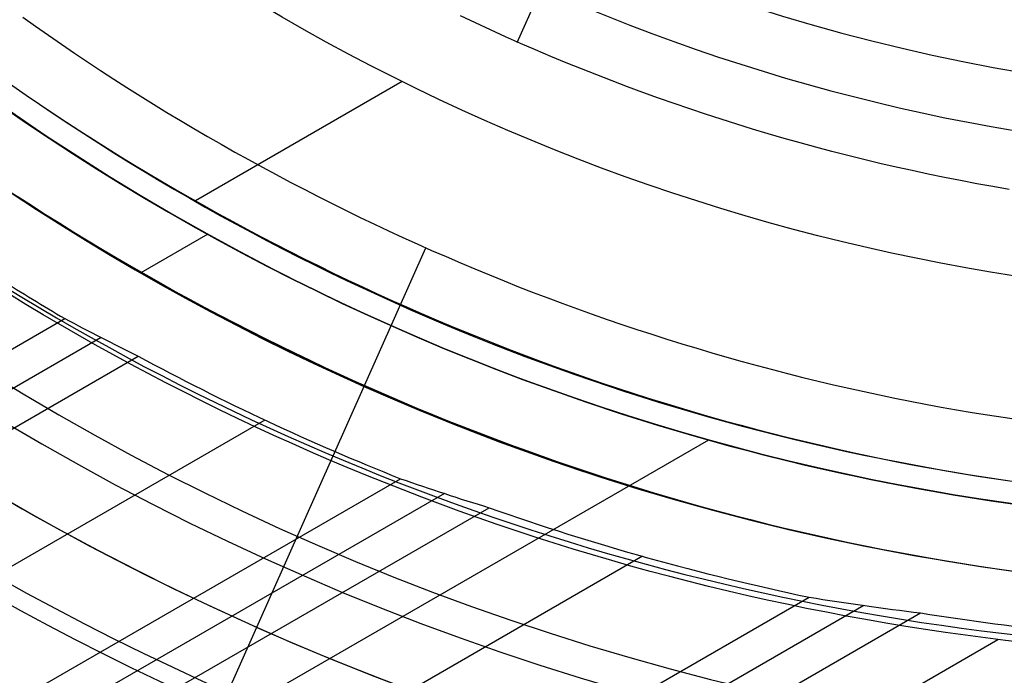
# Model space of a CAD drawing. Extents: x 16051 to 17254, y -2088 to -1046.
# Tile 6 of 62: x 16622 to 16645, y -1761 to -1746. Entities that reach past the tile are written whole.
import ezdxf

# ---------------------------------------------------------------- set-up
doc = ezdxf.new("R2010")
doc.units = 0
doc.layers.get('0').update_dxf_attribs({"linetype": 'CONTINUOUS'})
doc.layers.add('COLOR', color=7, linetype='CONTINUOUS')

msp = doc.modelspace()

# ---------------------------------------------------------------- linework, layer by layer
for p, q in [((16634.71487903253, -1744.098956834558, 52.53957701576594), (16633.63550670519, -1746.523266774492, 60.706941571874)), ((16631.06668922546, -1747.385584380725, 62.12500292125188), (16626.43452906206, -1750.059963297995, 62.12500292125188)), ((16626.71048190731, -1750.806446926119, 67.12500292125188), (16625.21259580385, -1751.671251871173, 67.12500292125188)), ((16631.58865544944, -1751.120569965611, 103.0971952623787), (16623.03928391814, -1770.322772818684, 89.05580518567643)), ((16094.17237941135, -2058.307898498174, 58.72792335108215), (16623.50649459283, -1752.696704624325, 58.72792334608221)), ((16624.31981191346, -1753.123900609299, 58.30497986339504), (16094.56069003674, -2058.980472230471, 58.30497986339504)), ((16094.94900065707, -2059.653045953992, 57.88203638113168), (16625.15064901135, -1753.540981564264, 57.88203637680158)), ((16627.99026126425, -1754.972384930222, 57.51170312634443), (16096.27871956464, -2061.956186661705, 57.51170312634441)), ((16637.92404247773, -1755.42033417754, 88.12500292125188), (16617.48349867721, -1767.221687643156, 88.12500292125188)), ((16097.60843846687, -2064.259327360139, 57.14136987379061), (16631.02975729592, -1756.288385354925, 57.14136987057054)), ((16632.00894562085, -1756.619815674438, 56.71842638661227), (16097.99674909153, -2064.931901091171, 56.71842638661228)), ((16098.38505971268, -2065.604474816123, 56.2954829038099), (16633.01231044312, -1756.937287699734, 56.2954829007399)), ((16636.44478827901, -1758.026399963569, 55.92514964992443), (16099.71477861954, -2067.907615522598, 55.92514964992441)), ((16101.04449752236, -2070.210756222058, 55.55481639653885), (16640.17761000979, -1758.942108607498, 55.5548163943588)), ((16641.40525781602, -1759.130090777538, 55.13187291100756), (16101.43280814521, -2070.883329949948, 55.13187291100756)), ((16101.82111876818, -2071.555903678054, 54.70892942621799), (16642.67353384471, -1759.294616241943, 54.70892942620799)), ((16102.51218156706, -2072.752859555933, 56.44244880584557), (16644.40584141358, -1759.890409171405, 56.44244880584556))]:
    msp.add_line(p, q)
at = {"extrusion": (0.1124755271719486, -0.1948133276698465, 0.9743700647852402)}
msp.add_lwpolyline([(13532.64591988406, -9598.903855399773), (13532.13537028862, -9598.594887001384), (13531.62682447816, -9598.281222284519), (13531.12034287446, -9597.962880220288), (13530.61598570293, -9597.639880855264), (13530.11381297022, -9597.312245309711), (13529.61388444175, -9596.979995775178), (13529.11625961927, -9596.643155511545), (13528.62099771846, -9596.301748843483), (13528.12815764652, -9595.955801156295), (13527.63779797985, -9595.60533889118), (13527.14997694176, -9595.250389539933), (13526.66475238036, -9594.890981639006), (13526.1821817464, -9594.527144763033), (13525.70232207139, -9594.158909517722), (13525.22522994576, -9593.786307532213), (13524.7509614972, -9593.409371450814), (13524.27957236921, -9593.028134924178), (13523.81111769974, -9592.642632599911), (13523.34565210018, -9592.252900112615), (13522.88322963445, -9591.858974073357), (13522.4239037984, -9591.460892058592), (13521.9677274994, -9591.058692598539), (13521.51475303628, -9590.652415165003), (13521.06503207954, -9590.242100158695), (13520.6186156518, -9589.827788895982), (13520.17555410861, -9589.409523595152), (13519.73589711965, -9588.987347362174), (13519.29969365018, -9588.561304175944), (13518.86699194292, -9588.131438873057), (13518.43783950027, -9587.697797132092), (13518.01228306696, -9587.26042545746), (13517.59036861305, -9586.819371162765), (13517.17214131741, -9586.374682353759), (13516.75764555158, -9585.926407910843), (13516.3469248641, -9585.474597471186), (13515.94002196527, -9585.019301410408), (13515.53697871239, -9584.560570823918), (13515.13783609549, -9584.098457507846), (13514.74263422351, -9583.633013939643), (13514.351412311, -9583.164293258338), (13513.96420866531, -9582.69234924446), (13513.58106067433, -9582.217236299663), (13513.20200479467, -9581.739009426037), (13512.82707654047, -9581.257724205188), (13512.45631047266, -9580.773436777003), (13512.08974018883, -9580.286203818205), (13511.72739831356, -9579.796082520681), (13511.36931648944, -9579.303130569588), (13511.0155253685, -9578.807406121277), (13510.66605460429, -9578.308967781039), (13510.3209328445, -9577.807874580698), (13509.98018772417, -9577.304185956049), (13509.64384585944, -9576.797961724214), (13509.31193284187, -9576.289262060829), (13508.98447323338, -9575.778147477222), (13508.66149056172, -9575.264678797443), (13508.34300731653, -9574.748917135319), (13508.02904494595, -9574.230923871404), (13507.71962385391, -9573.71076062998), (13507.41476339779, -9573.188489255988), (13507.11448188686, -9572.664171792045), (13506.81879658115, -9572.13787045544), (13506.52772369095, -9571.60964761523), (13506.24127837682, -9571.079565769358), (13505.95947475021, -9570.547687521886), (13505.68232587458, -9570.014075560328), (13505.40984376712, -9569.47879263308), (13505.14203940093, -9568.941901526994), (13504.87892270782, -9568.40346504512), (13504.62050258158, -9567.863545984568), (13504.36678688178, -9567.32220711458), (13504.11778243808, -9566.77951115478), (13503.87349505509, -9566.235520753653), (13503.63392951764, -9565.690298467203), (13503.3990895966, -9565.143906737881), (13503.16897805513, -9564.596407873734), (13502.94359665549, -9564.047864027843), (13502.72294616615, -9563.498337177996), (13502.50702636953, -9562.94788910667), (13502.29583607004, -9562.396581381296), (13502.08937310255, -9561.844475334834), (13501.88763434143, -9561.291632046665), (13501.69061570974, -9560.738112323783), (13501.49831218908, -9560.183976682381), (13501.3107178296, -9559.629285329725), (13501.12782576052, -9559.074098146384), (13500.94962820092, -9558.518474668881), (13500.77611647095, -9557.96247407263), (13500.6072810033, -9557.406155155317), (13500.44311135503, -9556.84957632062), (13500.28359621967, -9556.292795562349), (13500.12872343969, -9555.735870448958), (13499.97848001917, -9555.178858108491), (13499.83285213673, -9554.621815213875), (13499.69182515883, -9554.064797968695), (13499.55538365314, -9553.50786209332), (13499.42351140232, -9552.95106281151), (13499.29619141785, -9552.394454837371), (13499.17340595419, -9551.838092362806), (13499.05513652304, -9551.282029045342), (13498.94136390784, -9550.726317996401), (13498.83206817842, -9550.171011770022), (13498.72722870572, -9549.616162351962), (13498.6268241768, -9549.06182114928), (13498.53083260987, -9548.508038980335), (13498.43923136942, -9547.954866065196), (13498.35199718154, -9547.402352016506), (13498.26910614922, -9546.850545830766), (13498.19053376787, -9546.299495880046), (13498.11625494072, -9545.749249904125), (13498.04624399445, -9545.199855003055), (13497.98047469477, -9544.651357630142), (13497.91892026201, -9544.103803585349), (13497.86155338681, -9543.557238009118), (13497.80834624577, -9543.011705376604), (13497.75927051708, -9542.467249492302), (13497.71429739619, -9541.923913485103), (13497.67339761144, -9541.381739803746), (13497.6365414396, -9540.840770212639), (13497.60369872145, -9540.301045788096), (13497.57483887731, -9539.762606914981), (13497.54993092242, -9539.225493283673), (13497.5289434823, -9538.689743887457), (13497.51184480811, -9538.155397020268), (13497.49860279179, -9537.622490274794), (13497.48918498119, -9537.09106054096), (13497.48355859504, -9536.56114400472), (13497.48169053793, -9536.032776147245)], dxfattribs=at)
at = {"extrusion": (0.1124755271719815, -0.194813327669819, 0.974370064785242)}
msp.add_lwpolyline([(13497.48169053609, -9537.311666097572), (13497.48344220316, -9537.823309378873), (13497.48871738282, -9538.336406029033), (13497.49754614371, -9538.850923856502), (13497.50995827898, -9539.366830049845), (13497.52598329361, -9539.88409117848), (13497.54565039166, -9540.402673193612), (13497.56898846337, -9540.922541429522), (13497.59602607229, -9541.443660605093), (13497.62679144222, -9541.965994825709), (13497.66131244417, -9542.489507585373), (13497.69961658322, -9543.01416176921), (13497.74173098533, -9543.539919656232), (13497.78768238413, -9544.066742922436), (13497.83749710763, -9544.594592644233), (13497.89120106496, -9545.123429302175), (13497.948819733, -9545.653212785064), (13498.01037814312, -9546.183902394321), (13498.07590086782, -9546.715456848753), (13498.14541200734, -9547.247834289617), (13498.21893517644, -9547.780992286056), (13498.29649349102, -9548.314887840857), (13498.37810955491, -9548.849477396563), (13498.46380544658, -9549.384716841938), (13498.55360270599, -9549.92056151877), (13498.64752232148, -9550.456966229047), (13498.74558471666, -9550.993885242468), (13498.84780973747, -9551.531272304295), (13498.95421663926, -9552.069080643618), (13499.06482407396, -9552.607262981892), (13499.17965007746, -9553.145771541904), (13499.29871205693, -9553.684558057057), (13499.42202677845, -9554.22357378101), (13499.54961035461, -9554.762769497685), (13499.68147823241, -9555.302095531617), (13499.81764518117, -9555.841501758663), (13499.95812528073, -9556.380937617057), (13500.10293190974, -9556.920352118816), (13500.25207773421, -9557.459693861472), (13500.40557469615, -9557.998911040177), (13500.56343400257, -9558.537951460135), (13500.72566611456, -9559.07676254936), (13500.89228073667, -9559.615291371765), (13501.06328680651, -9560.1534846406), (13501.23869248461, -9560.691288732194), (13501.41850514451, -9561.228649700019), (13501.60273136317, -9561.765513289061), (13501.79137691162, -9562.30182495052), (13501.98444674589, -9562.837529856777), (13502.18194499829, -9563.372572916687), (13502.38387496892, -9563.906898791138), (13502.59023911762, -9564.440451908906), (13502.80103905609, -9564.973176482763), (13503.01627554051, -9565.505016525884), (13503.23594846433, -9566.035915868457), (13503.46005685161, -9566.565818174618), (13503.68859885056, -9567.094666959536), (13503.92157172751, -9567.622405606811), (13504.15897186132, -9568.14897738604), (13504.40079473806, -9568.674325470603), (13504.64703494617, -9569.198392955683), (13504.89768617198, -9569.721122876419), (13505.15274119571, -9570.2424582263), (13505.41219188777, -9570.762341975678), (13505.67602920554, -9571.280717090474), (13505.94424319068, -9571.797526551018), (13506.21682296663, -9572.312713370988), (13506.49375673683, -9572.826220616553), (13506.77503178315, -9573.337991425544), (13507.06063446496, -9573.847969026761), (13507.35055021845, -9574.356096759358), (13507.64476355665, -9574.86231809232), (13507.94325806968, -9575.36657664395), (13508.2460164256, -9575.86881620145), (13508.55302037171, -9576.368980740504), (13508.86425073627, -9576.867014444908), (13509.17968743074, -9577.362861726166), (13509.49930945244, -9577.856467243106), (13509.8230948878, -9578.34777592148), (13510.1510209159, -9578.83673297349), (13510.48306381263, -9579.323283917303), (13510.81919895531, -9579.80737459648), (13511.15940082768, -9580.288951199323), (13511.50364302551, -9580.767960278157), (13511.85189826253, -9581.24434876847), (13512.20413837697, -9581.71806400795), (13512.56033433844, -9582.189053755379), (13512.92045625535, -9582.657266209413), (13513.2844733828, -9583.122650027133), (13513.65235413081, -9583.585154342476), (13514.02406607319, -9584.044728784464), (13514.39957595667, -9584.501323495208), (13514.77884971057, -9584.954889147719), (13515.1618524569, -9585.405376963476), (13515.54854852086, -9585.852738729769), (13515.93890144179, -9586.296926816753), (13516.33287398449, -9586.737894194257), (13516.73042815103, -9587.175594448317), (13517.13152519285, -9587.609981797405), (13517.53612562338, -9588.041011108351), (13517.9441892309, -9588.468637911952), (13518.35567509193, -9588.892818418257), (13518.77054158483, -9589.313509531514), (13519.18874640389, -9589.730668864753), (13519.61024657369, -9590.14425475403), (13520.0349984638, -9590.554226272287), (13520.46295780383, -9590.960543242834), (13520.8940796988, -9591.363166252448), (13521.32831864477, -9591.762056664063), (13521.76562854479, -9592.157176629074), (13522.20596272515, -9592.548489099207), (13522.64927395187, -9592.935957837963), (13523.09551444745, -9593.319547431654), (13523.54463590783, -9593.699223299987), (13523.99658951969, -9594.074951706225), (13524.45132597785, -9594.446699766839), (13524.9087955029, -9594.814435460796), (13525.3689478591, -9595.178127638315), (13525.83173237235, -9595.537746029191), (13526.29709794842, -9595.893261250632), (13526.76499309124, -9596.244644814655), (13527.23536592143, -9596.591869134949), (13527.70816419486, -9596.93490753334), (13528.1833353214, -9597.273734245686), (13528.66082638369, -9597.608324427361), (13529.14058415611, -9597.938654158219), (13529.62255512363, -9598.264700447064), (13530.10668550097, -9598.586441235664), (13530.59292125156, -9598.90385540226)], dxfattribs=at)
at = {"extrusion": (0.1124755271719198, -0.1948133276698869, 0.9743700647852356)}
msp.add_lwpolyline([(13495.1816905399, -9536.032776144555), (13495.18343801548, -9536.552024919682), (13495.18870023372, -9537.072724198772), (13495.19750669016, -9537.59484242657), (13495.20988661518, -9538.118347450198), (13495.22586896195, -9538.643206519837), (13495.24548239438, -9539.169386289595), (13495.26875527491, -9539.696852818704), (13495.29571565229, -9540.225571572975), (13495.32639124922, -9540.755507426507), (13495.36080945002, -9541.286624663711), (13495.39899728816, -9541.818886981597), (13495.44098143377, -9542.352257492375), (13495.48678818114, -9542.886698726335), (13495.53644343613, -9543.42217263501), (13495.58997270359, -9543.958640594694), (13495.64740107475, -9544.496063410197), (13495.70875321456, -9545.03440131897), (13495.77405334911, -9545.573613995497), (13495.84332525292, -9546.113660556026), (13495.91659223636, -9546.654499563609), (13495.99387713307, -9547.196089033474), (13496.0752022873, -9547.738386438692), (13496.16058954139, -9548.281348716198), (13496.25006022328, -9548.82493227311), (13496.34363513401, -9549.369092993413), (13496.44133453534, -9549.913786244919), (13496.54317813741, -9550.458966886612), (13496.64918508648, -9551.004589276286), (13496.75937395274, -9551.550607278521), (13496.87376271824, -9552.096974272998), (13496.99236876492, -9552.643643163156), (13497.11520886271, -9553.190566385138), (13497.24229915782, -9553.737695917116), (13497.37365516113, -9554.284983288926), (13497.50929173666, -9554.832379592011), (13497.64922309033, -9555.379835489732), (13497.79346275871, -9555.927301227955), (13497.94202359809, -9556.474726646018), (13498.09491777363, -9557.022061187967), (13498.25215674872, -9557.569253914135), (13498.4137512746, -9558.116253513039), (13498.57971138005, -9558.66300831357), (13498.75004636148, -9559.20946629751), (13498.92476477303, -9559.75557511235), (13499.10387441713, -9560.301282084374), (13499.28738233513, -9560.846534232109), (13499.47529479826, -9561.391278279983), (13499.66761729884, -9561.935460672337), (13499.86435454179, -9562.47902758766), (13500.06551043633, -9563.021924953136), (13500.27108808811, -9563.56409845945), (13500.48108979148, -9564.10549357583), (13500.6955170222, -9564.646055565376), (13500.9143704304, -9565.18572950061), (13501.13764983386, -9565.724460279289), (13501.36535421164, -9566.262192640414), (13501.59748169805, -9566.7988711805), (13501.83402957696, -9567.334440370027), (13502.07499427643, -9567.868844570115), (13502.32037136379, -9568.402028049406), (13502.57015554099, -9568.933935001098), (13502.82434064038, -9569.464509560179), (13503.08291962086, -9569.993695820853), (13503.34588456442, -9570.521437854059), (13503.61322667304, -9571.047679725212), (13503.88493626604, -9571.572365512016), (13504.16100277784, -9572.095439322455), (13504.44141475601, -9572.61684531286), (13504.72615985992, -9573.136527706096), (13505.01522485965, -9573.654430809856), (13505.3085956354, -9574.170499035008), (13505.60625717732, -9574.684676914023), (13505.90819358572, -9575.196909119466), (13506.2143880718, -9575.707140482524), (13506.5248229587, -9576.21531601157), (13506.83947968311, -9576.721380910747), (13507.15833879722, -9577.22528059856), (13507.48137997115, -9577.726960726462), (13507.80858199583, -9578.226367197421), (13508.13992278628, -9578.723446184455), (13508.47537938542, -9579.218144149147), (13508.81492796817, -9579.71040786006), (13509.15854384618, -9580.20018441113), (13509.50620147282, -9580.687421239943), (13509.85787444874, -9581.172066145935), (13510.21353552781, -9581.65406730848), (13510.5731566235, -9582.133373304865), (13510.93670881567, -9582.609933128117), (13511.30416235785, -9583.083696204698), (13511.6754866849, -9583.554612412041), (13512.05065042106, -9584.022632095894), (13512.42962138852, -9584.48770608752), (13512.81236661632, -9584.949785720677), (13513.19885234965, -9585.408822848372), (13513.58904405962, -9585.86476985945), (13513.98290645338, -9586.317579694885), (13514.38040348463, -9586.767205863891), (13514.78149836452, -9587.213602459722), (13515.18615357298, -9587.656724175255), (13515.5943308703, -9588.09652631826), (13516.0059913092, -9588.5329648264), (13516.42109524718, -9588.965996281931), (13516.83960235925, -9589.3955779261), (13517.26147165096, -9589.821667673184), (13517.68666147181, -9590.244224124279), (13518.11512952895, -9590.66320658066), (13518.54683290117, -9591.07857505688), (13518.98172805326, -9591.490290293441), (13519.41977085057, -9591.898313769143), (13519.86091657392, -9592.302607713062), (13520.30511993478, -9592.70313511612), (13520.75233509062, -9593.099859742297), (13521.20251566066, -9593.492746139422), (13521.65561474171, -9593.881759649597), (13522.1115849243, -9594.26686641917), (13522.57037830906, -9594.648033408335), (13523.03194652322, -9595.025228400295), (13523.49624073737, -9595.39842000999), (13523.96321168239, -9595.767577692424), (13524.43280966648, -9596.13267175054), (13524.90498459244, -9596.493673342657), (13525.37968597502, -9596.85055448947), (13525.85686295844, -9597.203288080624), (13526.33646433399, -9597.551847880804), (13526.81843855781, -9597.896208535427), (13527.30273376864, -9598.236345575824), (13527.78929780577, -9598.57223542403), (13528.27807822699, -9598.903855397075)], dxfattribs=at)
at = {"extrusion": (0.1124755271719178, -0.194813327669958, 0.9743700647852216)}
msp.add_lwpolyline([(13526.43811428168, -9598.90385539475), (13525.97218354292, -9598.56653184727), (13525.50852413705, -9598.225272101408), (13525.0471829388, -9597.880099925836), (13524.58820651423, -9597.531039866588), (13524.13164110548, -9597.178117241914), (13523.67753261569, -9596.821358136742), (13523.22592659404, -9596.460789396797), (13522.77686822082, -9596.096438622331), (13522.33040229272, -9595.72833416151), (13521.8865732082, -9595.356505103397), (13521.44542495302, -9594.980981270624), (13521.00700108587, -9594.601793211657), (13520.57134472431, -9594.218972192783), (13520.13849853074, -9593.83255018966), (13519.70850469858, -9593.44255987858), (13519.2814049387, -9593.049034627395), (13518.85724046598, -9592.652008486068), (13518.43605198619, -9592.25151617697), (13518.01787968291, -9591.847593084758), (13517.60276320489, -9591.440275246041), (13517.19074165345, -9591.029599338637), (13516.78185357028, -9590.61560267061), (13516.3761369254, -9590.198323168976), (13515.97362910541, -9589.777799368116), (13515.574366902, -9589.3540703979), (13515.17838650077, -9588.92717597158), (13514.78572347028, -9588.49715637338), (13514.39641275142, -9588.06405244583), (13514.01048864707, -9587.627905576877), (13513.62798481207, -9587.18875768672), (13513.2489342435, -9586.746651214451), (13512.87336927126, -9586.301629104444), (13512.50132154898, -9585.853734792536), (13512.13282204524, -9585.40301219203), (13511.76790103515, -9584.949505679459), (13511.40658809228, -9584.4932600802), (13511.04891208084, -9584.0343206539), (13510.6949011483, -9583.57273307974), (13510.34458271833, -9583.10854344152), (13509.99798348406, -9582.641798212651), (13509.65512940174, -9582.172544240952), (13509.31604568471, -9581.700828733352), (13508.98075679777, -9581.22669924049), (13508.64928645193, -9580.750203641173), (13508.32165759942, -9580.271390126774), (13507.9978924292, -9579.790307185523), (13507.67801236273, -9579.30700358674), (13507.36203805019, -9578.82152836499), (13507.049989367, -9578.33393080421), (13506.74188541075, -9577.844260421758), (13506.43774449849, -9577.352566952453), (13506.13758416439, -9576.858900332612), (13505.84142115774, -9576.363310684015), (13505.54927144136, -9575.865848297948), (13505.26115019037, -9575.36656361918), (13504.97707179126, -9574.865507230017), (13504.69704984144, -9574.36272983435), (13504.42109714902, -9573.85828224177), (13504.14922573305, -9573.352215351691), (13503.88144682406, -9572.844580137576), (13503.61777086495, -9572.33542763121), (13503.35820751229, -9571.824808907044), (13503.10276563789, -9571.312775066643), (13502.85145333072, -9570.799377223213), (13502.60427789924, -9570.28466648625), (13502.36124587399, -9569.76869394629), (13502.12236301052, -9569.251510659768), (13501.88763429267, -9568.733167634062), (13501.65706393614, -9568.213715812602), (13501.43065539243, -9567.693206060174), (13501.20841135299, -9567.171689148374), (13500.99033375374, -9566.649215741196), (13500.77642377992, -9566.125836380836), (13500.56668187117, -9565.601601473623), (13500.36110772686, -9565.076561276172), (13500.15970031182, -9564.550765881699), (13499.96245786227, -9564.024265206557), (13499.76937789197, -9563.497108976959), (13499.58045719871, -9562.969346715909), (13499.39569187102, -9562.441027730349), (13499.21507729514, -9561.912201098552), (13499.03860816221, -9561.3829156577), (13498.86627847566, -9560.853219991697), (13498.69808155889, -9560.32316241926), (13498.53401006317, -9559.792790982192), (13498.37405597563, -9559.262153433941), (13498.21821062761, -9558.731297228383), (13498.06646470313, -9558.20026950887), (13497.91880824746, -9557.66911709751), (13497.77523067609, -9557.137886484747), (13497.63572078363, -9556.606623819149), (13497.50026675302, -9556.07537489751), (13497.36885616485, -9555.54418515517), (13497.24147600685, -9555.01309965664), (13497.1181126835, -9554.482163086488), (13496.99875202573, -9553.95141974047), (13496.88337930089, -9553.420913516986), (13496.77197922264, -9552.89068790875), (13496.6645359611, -9552.360785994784), (13496.56103315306, -9551.831250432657), (13496.46145391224, -9551.30212345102), (13496.3657808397, -9550.773446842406), (13496.2739960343, -9550.245261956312), (13496.18608110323, -9549.717609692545), (13496.10201717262, -9549.190530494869), (13496.02178489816, -9548.664064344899), (13495.94536447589, -9548.1382507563), (13495.87273565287, -9547.613128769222), (13495.80387773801, -9547.08873694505), (13495.73876961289, -9546.565113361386), (13495.6773897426, -9546.042295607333), (13495.6197161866, -9545.520320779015), (13495.56572660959, -9544.9992254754), (13495.51539829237, -9544.479045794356), (13495.46870814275, -9543.959817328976), (13495.42563270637, -9543.441575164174), (13495.38614817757, -9542.92435387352), (13495.35023041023, -9542.40818751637), (13495.31785492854, -9541.893109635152), (13495.28899693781, -9541.37915325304), (13495.26363133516, -9540.866350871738), (13495.24173272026, -9540.354734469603), (13495.2232754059, -9539.844335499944), (13495.20823342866, -9539.3351848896), (13495.19658055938, -9538.82731303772), (13495.18829031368, -9538.320749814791), (13495.18333596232, -9537.81552456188), (13495.18169054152, -9537.311666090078)], dxfattribs=at)
for points in [[(16644.65870767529, -1749.804786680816), (16644.29490926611, -1749.742000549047), (16643.93160632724, -1749.676275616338), (16643.56882168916, -1749.607620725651), (16643.20657818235, -1749.536044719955), (16642.84489863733, -1749.461556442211), (16642.48380588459, -1749.384164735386), (16642.1233227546, -1749.303878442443), (16641.76347207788, -1749.220706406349), (16641.40427668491, -1749.134657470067), (16641.04575940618, -1749.045740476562), (16640.6879430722, -1748.953964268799), (16640.33085051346, -1748.859337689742), (16639.97450456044, -1748.761869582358), (16639.61892804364, -1748.661568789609), (16639.26414379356, -1748.558444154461), (16638.91017464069, -1748.452504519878), (16638.55704341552, -1748.343758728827), (16638.20477294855, -1748.23221562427), (16637.85338607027, -1748.117884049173), (16637.50290561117, -1748.000772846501), (16637.15335440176, -1747.880890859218), (16636.80475527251, -1747.758246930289), (16636.45713105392, -1747.632849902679), (16636.1105045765, -1747.504708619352), (16635.76489867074, -1747.373831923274), (16635.42033616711, -1747.240228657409), (16635.07683989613, -1747.103907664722), (16634.73443268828, -1746.964877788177), (16634.39313737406, -1746.823147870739), (16634.05297678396, -1746.678726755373), (16633.71397374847, -1746.531623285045), (16633.3761510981, -1746.381846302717), (16633.03953166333, -1746.229404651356), (16632.70413827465, -1746.074307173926), (16632.36999376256, -1745.916562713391)], [(16620.30267003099, -1745.98971244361), (16620.58988519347, -1746.20939634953), (16620.87863159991, -1746.427082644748), (16621.16889350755, -1746.642763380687), (16621.46065517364, -1746.85643060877), (16621.7539008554, -1747.068076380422), (16622.0486148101, -1747.277692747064), (16622.34478129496, -1747.485271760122), (16622.64238456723, -1747.690805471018), (16622.94140888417, -1747.894285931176)], [(16622.56667935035, -1745.94494792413), (16622.85347463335, -1746.148932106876), (16623.14168341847, -1746.350933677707), (16623.43129038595, -1746.550944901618), (16623.72228021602, -1746.748958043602), (16624.01463758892, -1746.944965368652), (16624.30834718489, -1747.138959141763), (16624.60339368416, -1747.330931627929), (16624.89976176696, -1747.520875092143), (16625.19743611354, -1747.708781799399), (16625.49640140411, -1747.894644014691), (16625.79664231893, -1748.078454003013), (16626.09814353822, -1748.260204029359), (16626.40088974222, -1748.439886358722), (16626.70486561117, -1748.617493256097), (16627.0100558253, -1748.793016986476), (16627.31644506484, -1748.966449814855), (16627.62401801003, -1749.137784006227), (16627.93275934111, -1749.307011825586), (16628.2426537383, -1749.474125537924), (16628.55368588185, -1749.639117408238), (16628.865840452, -1749.801979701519), (16629.17910212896, -1749.962704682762), (16629.49345559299, -1750.121284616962), (16629.80888552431, -1750.277711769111), (16630.12537660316, -1750.431978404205), (16630.44291350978, -1750.584076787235), (16630.7614809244, -1750.733999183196), (16631.08106352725, -1750.881737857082), (16631.40164599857, -1751.027285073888), (16631.72321301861, -1751.170633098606), (16632.04574926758, -1751.311774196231), (16632.36923942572, -1751.450700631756), (16632.69366817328, -1751.587404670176), (16633.01902019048, -1751.721878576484), (16633.34528015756, -1751.854114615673), (16633.67243275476, -1751.984105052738), (16634.0004626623, -1752.111842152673), (16634.32935456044, -1752.237318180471), (16634.65909312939, -1752.360525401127), (16634.9896630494, -1752.481456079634), (16635.3210490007, -1752.600102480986), (16635.65323566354, -1752.716456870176), (16635.98620771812, -1752.8305115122), (16636.31994984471, -1752.942258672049), (16636.65444672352, -1753.051690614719), (16636.9896830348, -1753.158799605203), (16637.32564345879, -1753.263577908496), (16637.6623126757, -1753.366017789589), (16637.99967536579, -1753.466111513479), (16638.33771620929, -1753.563851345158), (16638.67641988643, -1753.65922954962), (16639.01577107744, -1753.75223839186), (16639.35575446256, -1753.84287013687), (16639.69635472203, -1753.931117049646), (16640.03755653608, -1754.01697139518), (16640.37934458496, -1754.100425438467), (16640.72170354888, -1754.1814714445), (16641.06461810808, -1754.260101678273), (16641.40807294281, -1754.33630840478), (16641.7520527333, -1754.410083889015), (16642.09654215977, -1754.481420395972), (16642.44152590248, -1754.550310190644), (16642.78698864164, -1754.616745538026), (16643.1329150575, -1754.680718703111), (16643.4792898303, -1754.742221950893), (16643.82609764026, -1754.801247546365), (16644.17332316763, -1754.857787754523), (16644.52095109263, -1754.911834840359), (16644.86896570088, -1754.963382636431)], [(16622.94140888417, -1747.894285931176), (16623.241838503, -1748.095705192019), (16623.54365768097, -1748.295055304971), (16623.84685067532, -1748.492328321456), (16624.1514017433, -1748.687516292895), (16624.45729514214, -1748.880611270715), (16624.7645151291, -1749.071605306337), (16625.07304596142, -1749.260490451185), (16625.38287189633, -1749.447258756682), (16625.69397719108, -1749.631902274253), (16626.00634610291, -1749.81441305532), (16626.31996288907, -1749.994783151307), (16626.6348118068, -1750.173004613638), (16626.95087711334, -1750.349069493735), (16627.26814306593, -1750.522969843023), (16627.58659392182, -1750.694697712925), (16627.90621393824, -1750.864245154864), (16628.22698737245, -1751.031604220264), (16628.54889848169, -1751.196766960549), (16628.87193152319, -1751.359725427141), (16629.1960707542, -1751.520471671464), (16629.52130043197, -1751.678997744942), (16629.84760481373, -1751.835295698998), (16630.17496815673, -1751.989357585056), (16630.50337471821, -1752.141175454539), (16630.83280875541, -1752.29074135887), (16631.16325452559, -1752.438047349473), (16631.49469628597, -1752.583085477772), (16631.8271182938, -1752.72584779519), (16632.16050480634, -1752.866326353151), (16632.4948400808, -1753.004513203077), (16632.83010837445, -1753.140400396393), (16633.16629394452, -1753.273979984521), (16633.50338104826, -1753.405244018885), (16633.84135394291, -1753.53418455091), (16634.18019688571, -1753.660793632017), (16634.5198941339, -1753.785063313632), (16634.86042994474, -1753.906985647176), (16635.20178857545, -1754.026552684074), (16635.54395428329, -1754.14375647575), (16635.88691132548, -1754.258589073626), (16636.23064395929, -1754.371042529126), (16636.57513644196, -1754.481108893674), (16636.92037303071, -1754.588780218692), (16637.26633798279, -1754.694048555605), (16637.61301555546, -1754.796905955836), (16637.96039000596, -1754.897344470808), (16638.30844559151, -1754.995356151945), (16638.65716656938, -1755.09093305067), (16639.00653719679, -1755.184067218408), (16639.356541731, -1755.27475070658), (16639.70716442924, -1755.362975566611), (16640.05838954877, -1755.448733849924), (16640.41020134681, -1755.532017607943), (16640.76258408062, -1755.612818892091), (16641.11552200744, -1755.691129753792), (16641.4689993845, -1755.766942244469), (16641.82300046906, -1755.840248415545), (16642.17750951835, -1755.911040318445), (16642.53251078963, -1755.979310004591), (16642.88798854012, -1756.045049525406), (16643.24392702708, -1756.108250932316), (16643.60031050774, -1756.168906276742), (16643.95712323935, -1756.227007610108), (16644.31434947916, -1756.282546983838), (16644.67197307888, -1756.335518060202)], [(16622.44527625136, -1749.955643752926), (16622.76017067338, -1750.160530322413), (16623.0764755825, -1750.363251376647), (16623.3941746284, -1750.563798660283), (16623.71325146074, -1750.762163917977), (16624.03368972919, -1750.958338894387), (16624.35547308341, -1751.152315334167), (16624.67858517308, -1751.344084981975), (16625.00300964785, -1751.533639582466), (16625.32873015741, -1751.720970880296), (16625.6557303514, -1751.906070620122), (16625.9839938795, -1752.0889305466), (16626.31350439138, -1752.269542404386), (16626.6442455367, -1752.447897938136), (16626.97620096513, -1752.623988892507), (16627.30935432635, -1752.797807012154), (16627.64368927, -1752.969344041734), (16627.97918944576, -1753.138591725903), (16628.31583850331, -1753.305541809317), (16628.6536200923, -1753.470186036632), (16628.9925178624, -1753.632516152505), (16629.33251546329, -1753.792523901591), (16629.67359654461, -1753.950201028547), (16630.01574475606, -1754.105539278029), (16630.35894374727, -1754.258530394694), (16630.70317716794, -1754.409166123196), (16631.04842866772, -1754.557438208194), (16631.39468189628, -1754.703338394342), (16631.74192050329, -1754.846858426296), (16632.09012813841, -1754.987990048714), (16632.43928845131, -1755.126725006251), (16632.78938509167, -1755.263055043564), (16633.14040170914, -1755.396971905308), (16633.49232195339, -1755.528467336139), (16633.84512947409, -1755.657533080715), (16634.1988079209, -1755.784160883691), (16634.5533409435, -1755.908342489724), (16634.90871219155, -1756.030069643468), (16635.26490531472, -1756.149334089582), (16635.62190396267, -1756.26612757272), (16635.97969178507, -1756.380441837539), (16636.33825243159, -1756.492268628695), (16636.69756955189, -1756.601599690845), (16637.05762679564, -1756.708426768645), (16637.41840781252, -1756.81274160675), (16637.77989625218, -1756.914535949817), (16638.14207576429, -1757.013801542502), (16638.50492999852, -1757.110530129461), (16638.86844260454, -1757.20471345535), (16639.232597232, -1757.296343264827), (16639.59737753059, -1757.385411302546), (16639.96276714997, -1757.471909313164), (16640.3287497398, -1757.555829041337), (16640.69530894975, -1757.637162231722), (16641.06242842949, -1757.715900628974), (16641.43009182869, -1757.79203597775), (16641.798282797, -1757.865560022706), (16642.16698498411, -1757.936464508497), (16642.53618203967, -1758.004741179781), (16642.90585761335, -1758.070381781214), (16643.27599535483, -1758.13337805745), (16643.64657891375, -1758.193721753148), (16644.01759193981, -1758.251404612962), (16644.38901766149, -1758.306420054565), (16644.76083762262, -1758.358768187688)]]:
    msp.add_lwpolyline(points)
for centre, radius, start, end in [((16652.00356566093, -1705.267930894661, 89.37470231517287), 73.2424557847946, 210.0000000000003, 30.00000000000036), ((16652.00356564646, -1705.267930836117, 88.63012703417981), 71.4445795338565, 210.0000000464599, 29.99999995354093), ((16652.00356566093, -1705.267930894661, 89.05580518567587), 71.21139006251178, 209.9999999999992, 29.99999999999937), ((16652.00356566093, -1705.267930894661, 245.6831232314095), 65.00000000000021, 209.9999999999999, 29.99999999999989), ((16652.00356566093, -1705.267930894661, 245.6831232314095), 64.00000000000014, 210.0000000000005, 30.00000000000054), ((16652.00356566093, -1705.267930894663, 211.3914713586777), 58.01326896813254, 209.999999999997, 30.00000000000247), ((16652.00356566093, -1705.267930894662, 212.0545527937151), 57.26209357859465, 209.9999999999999, 30.00000000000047), ((16652.00356566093, -1705.267930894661, 67.12500292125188), 53.5819397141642, 210.0000000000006, 30.00000000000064), ((16652.00356566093, -1705.267930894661, 65.62055118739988), 53.5819397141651, 210.0000000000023, 30.00000000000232), ((16652.00356566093, -1705.267930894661, 67.12500292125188), 52.0912327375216, 210.0000000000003, 30.00000000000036), ((16652.00356566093, -1705.267930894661, 77.62500292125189), 52.09123273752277, 210.0000000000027, 30.00000000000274), ((16652.00356566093, -1705.267930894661, 105.1250029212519), 43.8181587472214, 209.9999999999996, 29.99999999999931), ((16652.00356566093, -1705.267930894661, 52.53957701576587), 42.50584972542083, 210, 30.00000000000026), ((16652.00356566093, -1705.267930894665, 88.12500292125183), 70.93945536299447, 254.9999999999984, 345.0000000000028), ((16652.00356566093, -1705.267930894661, 68.68735261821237), 73.24245578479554, 211.1713425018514, 311.592304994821), ((16652.00356566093, -1705.267930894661, 67.93735261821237), 70.94245578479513, 213.8367835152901, 313.7266063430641), ((16652.00356566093, -1705.267930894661, 62.12500292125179), 51.59084318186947, 235.7142857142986, 263.8752647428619)]:
    msp.add_arc(centre, radius, start, end)
at = {"extrusion": (0, 0, -1)}
for centre, radius, start, end in [((-16652.00356566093, -1705.267930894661, -89.37470231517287), 70.94245578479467, 149.9999999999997, 329.9999999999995), ((-16652.00356566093, -1705.267930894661, -46.50000292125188), 70.94245578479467, 149.9999999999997, 329.9999999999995), ((-16652.00356566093, -1705.267930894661, -259.6250029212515), 65.00000000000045, 150.0000000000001, 329.9999999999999), ((-16652.00356566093, -1705.267930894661, -259.6250029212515), 64, 149.9999999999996, 329.9999999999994), ((-16652.00356566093, -1705.267930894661, -88.12500292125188), 52.09123273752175, 149.9999999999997, 329.9999999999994), ((-16652.00356566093, -1705.267930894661, -62.12500292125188), 47.0345567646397, 150.0000000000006, 330.0000000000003), ((-16652.00356566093, -1705.267930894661, -199.6250029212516), 39.9999999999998, 150.0000000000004, 330.0000000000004)]:
    msp.add_arc(centre, radius, start, end, dxfattribs=at)
at = {"extrusion": (0.06896085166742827, -0.1194436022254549, 0.9904431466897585)}
msp.add_arc((13569.09303406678, -9700.010027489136, 1413.886242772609), 56.28975825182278, 207.621966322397, 209.3471051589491, dxfattribs=at)
at = {"extrusion": (0.1124756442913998, -0.1948133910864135, 0.9743700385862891)}
msp.add_arc((13568.79471238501, -9536.96570124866, 2269.111408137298), 56.00000007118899, 207.7144765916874, 237.6076173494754, dxfattribs=at)
at = {"extrusion": (-0.1124755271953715, 0.19481332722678, -0.9743700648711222)}
msp.add_arc((-13568.7977426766, -9536.96187922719, -2269.934260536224), 56.00000464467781, 302.3923655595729, 332.2855001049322, dxfattribs=at)
at = {"extrusion": (0.2391348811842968, -0.4141937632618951, 0.8782129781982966)}
msp.add_arc((13571.58351863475, -8576.392494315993, 4752.791918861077), 58.68091532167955, 208.5344351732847, 210.5191820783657, dxfattribs=at)
at = {"extrusion": (0.06896082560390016, -0.1194436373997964, 0.9904431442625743)}
msp.add_arc((13569.04118499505, -9699.984077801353, 1413.262293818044), 56.22568575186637, 211.3648288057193, 218.0244036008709, dxfattribs=at)
at = {"extrusion": (0.2391348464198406, -0.4141938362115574, 0.8782129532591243)}
msp.add_arc((13570.81771412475, -8576.379129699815, 4754.684861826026), 57.75541288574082, 217.0975400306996, 219.3307926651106, dxfattribs=at)
at = {"extrusion": (0.06896082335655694, -0.119443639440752, 0.990443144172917)}
msp.add_arc((13568.95955450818, -9699.995596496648, 1412.638682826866), 56.11976710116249, 220.2737962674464, 227.9134028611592, dxfattribs=at)
at = {"extrusion": (0.2391348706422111, -0.4141938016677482, 0.8782129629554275)}
msp.add_arc((13569.9992141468, -8576.62148627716, 4756.578599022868), 56.63156761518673, 226.9577601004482, 229.6480303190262, dxfattribs=at)
at = {"extrusion": (0.06896082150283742, -0.1194436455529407, 0.990443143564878)}
msp.add_arc((13568.88606022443, -9700.024948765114, 1412.015085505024), 56.00699435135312, 230.5920703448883, 237.5050823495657, dxfattribs=at)
at = {"layer": 'COLOR', "extrusion": (0, 0, -1)}
for centre, radius, start, end in [((-16652.00357279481, -1705.267947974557, 10.54089386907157), 152.392098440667, 333.3815781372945, 153.3815781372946), ((-16652.00357279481, -1705.267947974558, -33.3991820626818), 73.00000000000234, 63.38157813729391, 243.3815781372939), ((-16652.00357279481, -1705.267947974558, -43.50000292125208), 75.00000000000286, 63.38157813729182, 243.3815781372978), ((-16652.00357279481, -1705.267947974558, -32.97295255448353), 75.00000000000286, 63.38157813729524, 243.3815781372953), ((-16652.00357279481, -1705.267947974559, -43.50000292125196), 73.00000000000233, 63.3815781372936, 243.3815781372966), ((-16652.00357279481, -1705.267947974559, -43.50000292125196), 73.00000000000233, 63.3815781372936, 243.3815781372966), ((-16652.00357279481, -1705.267947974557, 10.54089386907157), 152.3920984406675, 153.3815781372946, 333.3815781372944), ((-16652.00357279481, -1705.267947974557, -43.50000292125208), 75.0000000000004, 243.3815781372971, 63.38157813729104), ((-16652.00357279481, -1705.267947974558, -32.97295255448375), 74.99999999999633, 243.3815781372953, 63.38157813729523), ((-16652.00357279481, -1705.267947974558, -33.39918206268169), 72.99999999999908, 243.3815781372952, 63.38157813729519), ((-16652.0035727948, -1705.267947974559, -43.50000292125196), 73.00000000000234, 243.3815781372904, 63.38157813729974), ((-16652.0035727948, -1705.267947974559, -43.50000292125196), 73.00000000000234, 243.3815781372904, 63.38157813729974), ((-16652.00357279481, -1705.267947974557, -18.68835025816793), 83.81579491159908, 153.3815781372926, 333.3815781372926), ((-16652.00357279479, -1705.267947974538, -26.2000005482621), 61.09154780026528, 153.381578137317, 333.3815781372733), ((-16652.01167515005, -1705.263905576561, -28.2000005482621), 59.50000000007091, 153.3815781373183, 333.3815781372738), ((-16652.01167515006, -1705.263905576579, -27.2000005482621), 59.50000000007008, 153.3815781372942, 333.3815781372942), ((-16652.00357279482, -1705.26794797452, -22.44590218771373), 75.00000000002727, 243.3815781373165, 333.3815781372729)]:
    msp.add_arc(centre, radius, start, end, dxfattribs=at)
at = {"layer": 'COLOR'}
for centre, radius, start, end in [((16652.00357279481, -1705.267947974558, -35.79999945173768), 153, 26.61842186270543, 206.618421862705), ((16652.00357279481, -1705.267947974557, -11.46081713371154), 152.9999999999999, 26.61842186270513, 206.6184218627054), ((16652.00357279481, -1705.267947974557, -23.63040829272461), 153.0000000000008, 26.61842186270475, 206.6184218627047), ((16652.00357279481, -1705.267947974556, -10.90949982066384), 152.834295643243, 26.61842186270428, 206.6184218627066), ((16652.00357279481, -1705.267947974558, -35.79999945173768), 150, 26.61842186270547, 206.618421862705), ((16652.00357279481, -1705.267947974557, -11.46081713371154), 153, 206.6184218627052, 26.6184218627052), ((16652.00357279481, -1705.267947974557, -35.79999945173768), 153, 206.6184218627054, 26.61842186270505), ((16652.00357279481, -1705.267947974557, -23.63040829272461), 153.0000000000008, 206.618421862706, 26.61842186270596), ((16652.00357279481, -1705.267947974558, -10.90949982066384), 152.8342956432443, 206.6184218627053, 26.61842186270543), ((16652.00357279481, -1705.267947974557, -35.79999945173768), 150, 206.6184218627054, 26.61842186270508), ((16652.01167515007, -1705.263905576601, 26.2000005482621), 59.50000000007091, 206.6184218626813, 26.61842186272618), ((16652.00357279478, -1705.267947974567, 30.30000054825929), 61.50000000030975, 208.4522148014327, 249.7905269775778), ((16652.00357279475, -1705.267947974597, 28.20000054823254), 61.50000000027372, 208.4522148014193, 249.7905269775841), ((16652.00357279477, -1705.267947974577, 29.2500005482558), 61.50000000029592, 208.4522148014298, 249.7905269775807), ((16652.00357279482, -1705.267947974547, 23.29836120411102), 73.00000000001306, 208.2101890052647, 250.0317739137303)]:
    msp.add_arc(centre, radius, start, end, dxfattribs=at)

doc.saveas('drawing.dxf')
